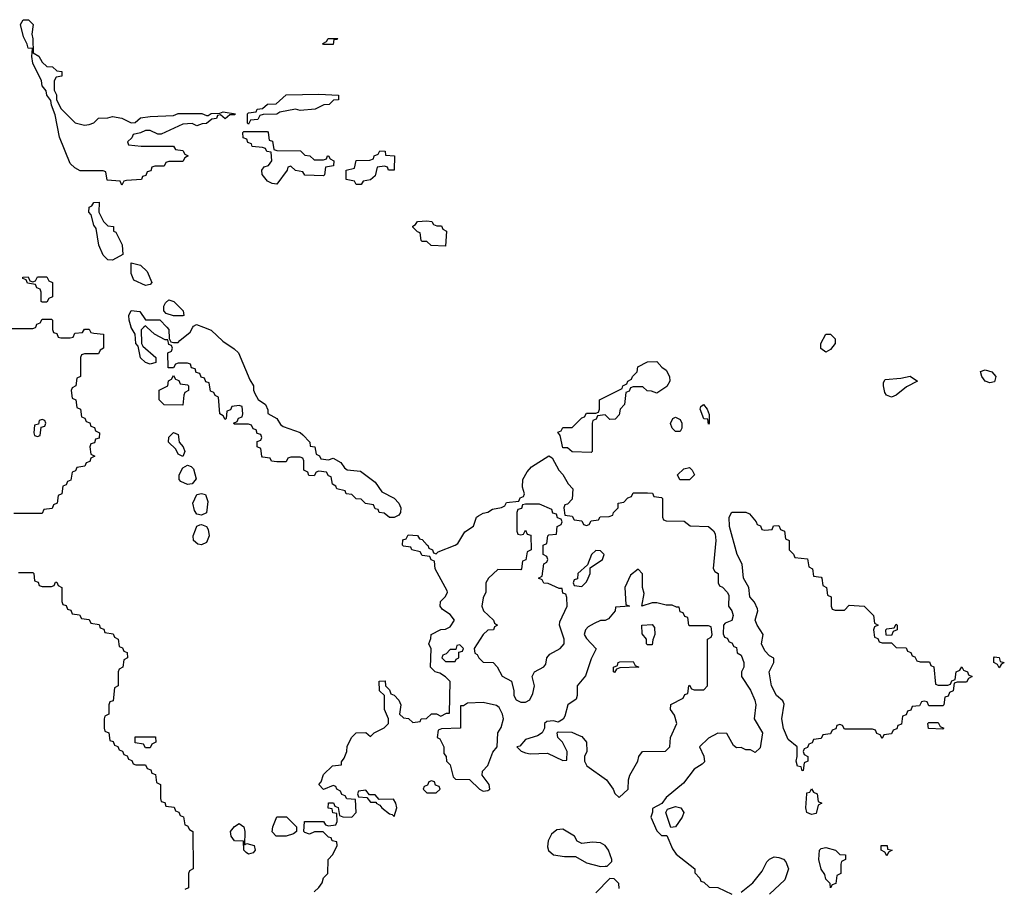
# Model space of a CAD drawing. Header units: inches. Extents: x 2777885 to 2884230, y 684484 to 829189.
# Tile 25 of 239: x 2834234 to 2838431, y 737607 to 741311. Entities that reach past the tile are written whole.
import ezdxf

# ---------------------------------------------------------------- set-up
doc = ezdxf.new("R2010")
doc.units = ezdxf.units.IN
doc.header["$MEASUREMENT"] = 0
doc.layers.add('C8733', color=7, linetype='Continuous')
doc.layers.add('C8734', color=7, linetype='Continuous')

msp = doc.modelspace()

# ---------------------------------------------------------------- linework, layer by layer
at = {"layer": 'C8733', "color": 6}
for points in [[(2834057.7, 740000), (2834058, 739998), (2834070, 739994), (2834290, 739994), (2834302, 739998), (2834302.7, 740000)], [(2834374, 740000), (2834374, 739990), (2834378, 739978), (2834392.7, 739972.7), (2834398, 739958), (2834410, 739954), (2834450, 739954), (2834462, 739958), (2834470, 739974), (2834502, 739978), (2834510, 739992), (2834530, 739992), (2834538, 739978), (2834550, 739974), (2834591.3, 739970), (2834592, 739910), (2834578, 739902), (2834570, 739886), (2834510, 739886), (2834498, 739882), (2834494, 739870), (2834494, 739790), (2834478, 739782), (2834474, 739750), (2834458, 739742), (2834454, 739730), (2834458, 739698), (2834474, 739690), (2834478, 739658), (2834494, 739650), (2834498, 739618), (2834512.7, 739612.7), (2834518, 739598), (2834532.7, 739592.7), (2834538, 739578), (2834552.7, 739572.7), (2834558, 739558), (2834574, 739550), (2834572.7, 739527.3), (2834558, 739522), (2834552.7, 739507.3), (2834538, 739502), (2834534, 739490), (2834538, 739458), (2834554, 739450), (2834538, 739442), (2834532.7, 739427.3), (2834518, 739422), (2834512.7, 739407.3), (2834478, 739402), (2834472.7, 739387.3), (2834458, 739382), (2834452.7, 739347.3), (2834438, 739342), (2834432.7, 739327.3), (2834418, 739322), (2834414, 739290), (2834398, 739282), (2834394, 739250), (2834378, 739242), (2834372.7, 739227.3), (2834338, 739222), (2834330, 739206), (2834210, 739206)], [(2834763.7, 740000), (2834751.6, 739988.4), (2834754, 739930), (2834758.8, 739918.8), (2834814, 739870), (2834814, 739850), (2834790, 739842), (2834770, 739849.2), (2834750, 739869.3), (2834739.3, 739919.3), (2834729.4, 739930), (2834726, 739970), (2834710, 739999), (2834709.7, 740000)], [(2835017.2, 740000), (2835050, 739986.8), (2835100.4, 739940.4), (2835148.3, 739908.3), (2835166.8, 739890), (2835215.3, 739775.3), (2835230.6, 739750.6), (2835231, 739731), (2835236.9, 739716.9), (2835251.3, 739691.3), (2835282, 739670), (2835292, 739648), (2835292, 739632), (2835330, 739611.3), (2835345.4, 739585.4), (2835356.9, 739576.9), (2835430.6, 739550.6), (2835441.4, 739541.4), (2835471.3, 739510), (2835472.7, 739492.7), (2835492, 739490), (2835498, 739458), (2835512, 739452), (2835518, 739438), (2835550, 739434), (2835570, 739442), (2835603.6, 739423.6), (2835619.6, 739399.6), (2835630, 739392), (2835686.4, 739386.4), (2835750, 739338.8), (2835778, 739298), (2835830, 739270.6), (2835850.6, 739250), (2835858.8, 739230), (2835858, 739210), (2835850, 739198), (2835830, 739188), (2835810, 739188), (2835787.3, 739207.3), (2835766, 739210), (2835762, 739222), (2835750, 739226), (2835742, 739242), (2835708.4, 739248.4), (2835690, 739266), (2835668.4, 739268.4), (2835650, 739286), (2835626, 739290), (2835622, 739302), (2835586, 739310), (2835582, 739322), (2835568, 739330), (2835562, 739362), (2835550, 739366), (2835542, 739382), (2835510, 739386), (2835498, 739382), (2835490, 739366), (2835467.3, 739367.3), (2835462, 739382), (2835446, 739390), (2835446, 739430), (2835442, 739442), (2835430, 739446), (2835390, 739446), (2835378, 739442), (2835370, 739426), (2835330, 739426), (2835308.4, 739428.4), (2835302, 739442), (2835270, 739446), (2835266, 739450), (2835262, 739482), (2835246, 739490), (2835247.3, 739512.7), (2835262, 739518), (2835266, 739530), (2835262, 739542), (2835247.3, 739547.3), (2835242, 739562), (2835230, 739566), (2835222, 739582), (2835210, 739586), (2835150, 739586), (2835146, 739590), (2835162, 739598), (2835167.3, 739612.7), (2835182, 739618), (2835186, 739630), (2835182, 739662), (2835170, 739666), (2835138, 739662), (2835132.7, 739647.3), (2835118, 739642), (2835114, 739610), (2835110, 739606), (2835102, 739622), (2835088, 739630), (2835082, 739702), (2835068, 739708), (2835062, 739722), (2835047.3, 739727.3), (2835042, 739762), (2835027.3, 739767.3), (2835022, 739782), (2835007.3, 739787.3), (2835002, 739802), (2834987.3, 739807.3), (2834982, 739822), (2834967.3, 739827.3), (2834962, 739842), (2834950, 739846), (2834910, 739846), (2834898, 739842), (2834890, 739826), (2834867.3, 739827.3), (2834866, 739890), (2834882, 739898), (2834886, 739910), (2834882, 739922), (2834870, 739926), (2834866, 739946), (2834854, 739946), (2834809.6, 739969.6), (2834776.5, 740000)], [(2834861.5, 740000), (2834870.6, 739990.6), (2834872, 739952), (2834878, 739938), (2834890, 739934), (2834910, 739934), (2834916.4, 739943.6), (2834961.2, 739978.8), (2834972.8, 740000)], [(2835490, 737592), (2835510, 737611.3), (2835524, 737630), (2835530, 737652), (2835548, 737670), (2835548.7, 737730), (2835568.9, 737751.1), (2835588, 737790), (2835586, 737806), (2835566, 737810), (2835562, 737822), (2835550, 737826), (2835528, 737848), (2835491.6, 737848.4), (2835470, 737838), (2835450, 737846), (2835446, 737850), (2835448, 737892), (2835530, 737892), (2835538, 737878), (2835550, 737874), (2835582, 737878), (2835587.3, 737892.7), (2835586, 737926), (2835568.7, 737928.7), (2835566, 737946), (2835548.9, 737948.9), (2835550, 737972), (2835572, 737972), (2835578, 737958), (2835591.6, 737951.6), (2835598, 737918), (2835612, 737912), (2835650, 737911.3), (2835668.7, 737930), (2835666, 737986), (2835628.4, 737988.4), (2835622, 738002), (2835607.3, 738007.3), (2835602, 738022), (2835586, 738030), (2835582, 738042), (2835570, 738046), (2835530, 738028), (2835509, 738050), (2835519, 738061), (2835530, 738092), (2835568, 738130), (2835606, 738134), (2835606, 738146), (2835618, 738162), (2835628.7, 738190), (2835630, 738214), (2835650, 738252), (2835668, 738270), (2835710, 738271.3), (2835730, 738254), (2835746, 738270), (2835788.4, 738291.6), (2835806, 738310), (2835806, 738330), (2835789.2, 738369.2), (2835789, 738429), (2835768.7, 738450), (2835766, 738490), (2835792.7, 738492.7), (2835794, 738470), (2835810, 738454), (2835816.9, 738436.9), (2835830, 738431), (2835850.8, 738410), (2835858.8, 738390), (2835854, 738350), (2835870, 738334), (2835891.3, 738331.3), (2835910, 738314), (2835942, 738318), (2835946, 738330), (2835968, 738332), (2835990, 738351.3), (2836011.1, 738351.1), (2836030, 738342), (2836054, 738354), (2836066, 738354), (2836068.7, 738488.7), (2836049.2, 738509.2), (2836024.7, 738524.7), (2836006, 738530), (2835986, 738550), (2835988.9, 738628.9), (2835978, 738650), (2835987.3, 738672.7), (2835988, 738690), (2836030, 738711.3), (2836050, 738712), (2836070, 738722), (2836088, 738750), (2836070, 738775.3), (2836036.4, 738796.4), (2836026, 738810), (2836028.7, 738830), (2836048.9, 738851.1), (2836058, 738870), (2836056.4, 738876.4), (2836006, 738970), (2836002, 739002), (2835988, 739008), (2835982, 739022), (2835950, 739026), (2835942, 739042), (2835906, 739050), (2835902, 739062), (2835870, 739066), (2835866, 739070), (2835867.3, 739092.7), (2835882, 739098), (2835890, 739114), (2835930, 739112), (2835938, 739098), (2835950, 739094), (2835971.1, 739071.1), (2835974, 739070), (2835978, 739058), (2835994, 739050), (2835998, 739038), (2836010, 739034), (2836018, 739042), (2836090, 739070.6), (2836102, 739078), (2836132.3, 739127.7), (2836169, 739151), (2836182, 739190), (2836190, 739196), (2836210, 739206.8), (2836229.4, 739210.6), (2836250, 739224.7), (2836288.4, 739231.6), (2836302, 739238), (2836310, 739252), (2836362, 739258), (2836368, 739272), (2836382, 739278), (2836386, 739290), (2836378, 739318), (2836379.3, 739350), (2836396.9, 739383.1), (2836415.6, 739404.4), (2836490, 739452), (2836503.6, 739443.6), (2836532, 739390), (2836550, 739372), (2836571.6, 739331.6), (2836592, 739310), (2836590, 739266), (2836570, 739246), (2836558, 739242), (2836554, 739230), (2836558, 739198), (2836590, 739194), (2836598, 739178), (2836630, 739174), (2836638, 739158), (2836650, 739154), (2836662, 739158), (2836670, 739174), (2836702, 739178), (2836708.4, 739191.6), (2836747.3, 739192.7), (2836762, 739198), (2836766, 739210), (2836786, 739230), (2836786, 739250), (2836810, 739254), (2836827.3, 739272.7), (2836842, 739278), (2836850, 739294), (2836910, 739294), (2836931.6, 739291.6), (2836938, 739278), (2836970, 739274), (2836974, 739270), (2836974, 739190), (2836978, 739178), (2836990, 739174), (2837067.3, 739172.7), (2837092.7, 739152.7), (2837170, 739150.5), (2837191.4, 739131.4), (2837198.5, 739118.5), (2837202, 739090), (2837191, 738971), (2837198, 738958), (2837211, 738950), (2837211, 738910), (2837216.9, 738896.9), (2837230, 738891), (2837250, 738870.8), (2837256.7, 738856.7), (2837256.3, 738810), (2837270, 738790.8), (2837276.3, 738770), (2837270, 738749.2), (2837242, 738738), (2837234, 738730), (2837232.7, 738692.7), (2837238, 738678), (2837250, 738674), (2837258, 738658), (2837270, 738654), (2837278, 738638), (2837290, 738634), (2837292, 738612), (2837310, 738602), (2837320.7, 738570), (2837321, 738550), (2837311.3, 738530), (2837311.3, 738510), (2837350, 738452), (2837367.7, 738410), (2837372.2, 738390), (2837364.9, 738330), (2837400.5, 738270), (2837390, 738206), (2837370, 738186), (2837350, 738198), (2837330, 738198), (2837310, 738208), (2837290, 738206), (2837276.4, 738216.4), (2837248, 738268), (2837210, 738268.7), (2837170, 738248), (2837132, 738210), (2837151.1, 738171.1), (2837152.7, 738147.3), (2837143.6, 738136.4), (2837110, 738115.3), (2837063.8, 738056.2), (2836990, 737994), (2836971.3, 737968.7), (2836932, 737948), (2836932, 737932), (2836924.7, 737910), (2836950, 737852), (2836970, 737832), (2836992.7, 737832.7), (2837016.3, 737776.3), (2837033.2, 737753.2), (2837112, 737690), (2837112.7, 737672.7), (2837134, 737650), (2837138, 737638), (2837150, 737634), (2837172.7, 737612.7), (2837210, 737611.3), (2837270, 737582.8)], [(2834230, 738954), (2834290, 738954), (2834294, 738950), (2834298, 738918), (2834312.7, 738912.7), (2834318, 738898), (2834330, 738894), (2834370, 738894), (2834382, 738898), (2834387.3, 738912.7), (2834392.7, 738912.7), (2834398, 738898), (2834414, 738890), (2834414, 738830), (2834418, 738818), (2834432.7, 738812.7), (2834438, 738798), (2834452.7, 738792.7), (2834458, 738778), (2834490, 738774), (2834498, 738758), (2834530, 738754), (2834538, 738738), (2834572.7, 738732.7), (2834578, 738718), (2834592.7, 738712.7), (2834598, 738698), (2834632.7, 738692.7), (2834638, 738678), (2834654, 738670), (2834658, 738638), (2834672.7, 738632.7), (2834678, 738618), (2834692.7, 738612.7), (2834694, 738590), (2834678, 738582), (2834674, 738550), (2834658, 738542), (2834654, 738530), (2834654, 738470), (2834638, 738462), (2834632.7, 738407.3), (2834618, 738402), (2834614, 738390), (2834614, 738350), (2834598, 738342), (2834594, 738330), (2834594, 738290), (2834598, 738278), (2834614, 738270), (2834618, 738238), (2834632.7, 738232.7), (2834638, 738218), (2834652.7, 738212.7), (2834658, 738198), (2834672.7, 738192.7), (2834678, 738178), (2834692.7, 738172.7), (2834698, 738158), (2834712.7, 738152.7), (2834718, 738138), (2834730, 738134), (2834770, 738134), (2834778, 738118), (2834792.7, 738112.7), (2834798, 738098), (2834812.7, 738092.7), (2834818, 738058), (2834834, 738050), (2834834, 737990), (2834838, 737978), (2834852.7, 737972.7), (2834858, 737958), (2834892.7, 737952.7), (2834898, 737938), (2834912.7, 737932.7), (2834918, 737918), (2834932.7, 737912.7), (2834938, 737878), (2834950, 737874), (2834958, 737858), (2834972, 737850), (2834974, 737690), (2834958, 737682), (2834954, 737670), (2834954, 737610), (2834938, 737602)], [(2837309.3, 737590.7), (2837359, 737630), (2837398.9, 737681.1), (2837419.3, 737720.7), (2837430, 737731), (2837450, 737741), (2837470, 737738.8), (2837490, 737731), (2837500.7, 737720.7), (2837510.8, 737690), (2837496, 737644), (2837430, 737582)], [(2836790, 737606), (2836788.4, 737628.4), (2836768, 737648), (2836750, 737648.7), (2836690, 737588)]]:
    msp.add_lwpolyline(points, dxfattribs=at)
for points in [[(2837670, 739894), (2837649.7, 739909.7), (2837649.7, 739930.3), (2837670, 739970.7), (2837690, 739970.6), (2837710.4, 739950), (2837710.3, 739929.7), (2837690, 739904.2)], [(2836950, 739718), (2836927.3, 739727.3), (2836908.4, 739728.4), (2836890, 739746), (2836850, 739746), (2836838, 739742), (2836832.7, 739727.3), (2836818, 739722), (2836812, 739670), (2836794, 739650), (2836790, 739626), (2836772.7, 739607.3), (2836750, 739606), (2836730, 739626), (2836698, 739622), (2836692, 739608), (2836678, 739602), (2836674, 739590), (2836674, 739470), (2836670, 739466), (2836590, 739468), (2836570, 739486), (2836550, 739486), (2836538, 739538), (2836528, 739552), (2836542, 739558), (2836550, 739572), (2836590, 739572), (2836630, 739614), (2836642, 739618), (2836650, 739634), (2836690, 739634), (2836702, 739638), (2836706, 739650), (2836706, 739690), (2836802, 739738), (2836806, 739750), (2836822, 739758), (2836826, 739770), (2836842, 739778), (2836846, 739790), (2836866, 739810), (2836869.1, 739830.9), (2836910, 739852), (2836950, 739854), (2836971, 739830), (2836990, 739817.3), (2837003.8, 739790), (2837005.5, 739770), (2836993.4, 739746.6)], [(2834930, 739668), (2834850, 739669), (2834829.2, 739690), (2834828.4, 739731.6), (2834866, 739750), (2834868.4, 739771.6), (2834882, 739778), (2834890, 739794), (2834898, 739778), (2834912.7, 739772.7), (2834918, 739758), (2834950, 739754), (2834954, 739750), (2834954, 739730), (2834938, 739722), (2834934, 739710)], [(2838370, 739762.4), (2838349.8, 739769.8), (2838335.1, 739790), (2838329.4, 739810.6), (2838350, 739818), (2838378.8, 739810), (2838394.9, 739790), (2838390, 739767.3)], [(2837950, 739702), (2837929.7, 739709.7), (2837922, 739722), (2837916.9, 739750), (2837916.5, 739763.5), (2837923.7, 739776.3), (2837990, 739782), (2838030, 739791), (2838062, 739770), (2838014.2, 739745.8), (2837970, 739709.4)], [(2837170, 739586), (2837167.3, 739607.3), (2837150, 739608.7), (2837135.3, 739650), (2837138, 739662), (2837149.1, 739670.9), (2837164.7, 739650), (2837172.7, 739627.3), (2837174, 739590)], [(2834330, 739606), (2834318, 739602), (2834314, 739586), (2834298, 739582), (2834294, 739550), (2834298, 739538), (2834310, 739534), (2834322, 739538), (2834326, 739574), (2834342, 739578), (2834346, 739590), (2834342, 739602)], [(2837030, 739555.3), (2837015.3, 739570), (2837008.9, 739588.9), (2837018, 739610), (2837030, 739616), (2837050, 739606), (2837057.1, 739590), (2837057.3, 739570), (2837050, 739555.3)], [(2834930, 739448.7), (2834910, 739458), (2834900.2, 739480.2), (2834869.4, 739510), (2834870, 739531.3), (2834890, 739551), (2834910, 739542), (2834914.8, 739510), (2834930.8, 739490), (2834938.8, 739470)], [(2834950, 739329.6), (2834921.7, 739341.7), (2834914.5, 739350), (2834913.6, 739370), (2834930, 739400.7), (2834950, 739411), (2834965.5, 739405.5), (2834975.8, 739395.8), (2834987.3, 739352.7), (2834970, 739332.7)], [(2837048.4, 739348.4), (2837038, 739370), (2837064.7, 739395.3), (2837090, 739401), (2837101, 739390), (2837110.4, 739370), (2837090, 739349)], [(2835010, 739199), (2834990, 739202), (2834978.9, 739218.9), (2834972.3, 739250), (2834990, 739286), (2835010, 739291.3), (2835026, 739286), (2835036, 739256), (2835030, 739209)], [(2836450, 739246), (2836390, 739246), (2836378, 739242), (2836372.7, 739227.3), (2836358, 739222), (2836354, 739210), (2836354, 739130), (2836358, 739118), (2836370, 739114), (2836382, 739118), (2836390, 739134), (2836398, 739118), (2836412.7, 739112.7), (2836414, 739050), (2836398, 739042), (2836391.6, 739008.4), (2836378, 739002), (2836374, 738970), (2836370, 738966), (2836272.7, 738967.3), (2836232, 738930), (2836222, 738910), (2836222, 738870), (2836210, 738846), (2836204.7, 738810), (2836212, 738790), (2836254, 738750), (2836258, 738738), (2836271.3, 738730), (2836258, 738722), (2836254, 738710), (2836230, 738708.7), (2836210, 738689), (2836172, 738630), (2836174, 738610), (2836184.7, 738604.7), (2836192, 738590), (2836210, 738572), (2836252, 738570), (2836270, 738552), (2836291.3, 738511.3), (2836330.6, 738490.6), (2836341, 738450), (2836341, 738430), (2836350.9, 738410.9), (2836370, 738401), (2836390, 738401), (2836409.1, 738410.9), (2836422, 738438), (2836429, 738470), (2836419, 738510), (2836428.7, 738530), (2836468.7, 738551.3), (2836476.4, 738563.6), (2836482, 738590), (2836493.6, 738606.4), (2836538, 738630), (2836555.3, 738650), (2836555.3, 738670), (2836535.3, 738730), (2836536.4, 738743.6), (2836568, 738810), (2836567.3, 738847.3), (2836562, 738862), (2836550, 738866), (2836546, 738886), (2836534, 738886), (2836487.3, 738907.3), (2836468.4, 738908.4), (2836462, 738922), (2836446, 738930), (2836462, 738938), (2836468.4, 738991.6), (2836482, 738998), (2836486, 739010), (2836482, 739022), (2836466, 739030), (2836466, 739070), (2836482, 739078), (2836486, 739110), (2836490, 739114), (2836522, 739118), (2836526, 739150), (2836542, 739158), (2836546, 739170), (2836542, 739182), (2836527.3, 739187.3), (2836522, 739202), (2836507.3, 739207.3), (2836502, 739222)], [(2837410, 739134), (2837442, 739138), (2837447.3, 739152.7), (2837470, 739154), (2837478, 739138), (2837494, 739130), (2837498, 739098), (2837514, 739090), (2837514, 739050), (2837532.7, 739032.7), (2837538, 739018), (2837592.7, 739012.7), (2837598, 738978), (2837614, 738970), (2837618, 738938), (2837650, 738934), (2837654, 738930), (2837658, 738898), (2837674, 738890), (2837678, 738858), (2837694, 738850), (2837694, 738810), (2837698, 738798), (2837710, 738794), (2837750, 738794), (2837770, 738814), (2837834, 738810), (2837874, 738770), (2837878, 738738), (2837894, 738730), (2837878, 738722), (2837874, 738710), (2837878, 738678), (2837892.7, 738672.7), (2837898, 738658), (2837910, 738654), (2837950, 738654), (2837970, 738634), (2838012.7, 738632.7), (2838018, 738618), (2838032.7, 738612.7), (2838038, 738598), (2838050, 738594), (2838058, 738578), (2838072.7, 738572.7), (2838112.7, 738572.7), (2838118, 738558), (2838131.6, 738551.6), (2838138, 738478), (2838150, 738474), (2838190, 738474), (2838202, 738478), (2838207.3, 738492.7), (2838222, 738498), (2838226, 738530), (2838242, 738538), (2838250, 738552), (2838258, 738538), (2838274, 738530), (2838278, 738518), (2838294, 738510), (2838278, 738502), (2838270, 738486), (2838230, 738486), (2838218, 738482), (2838214, 738450), (2838198, 738442), (2838192.7, 738427.3), (2838178, 738422), (2838174, 738390), (2838170, 738386), (2838110, 738386), (2838102, 738402), (2838090, 738406), (2838078, 738402), (2838070, 738386), (2838038, 738382), (2838032.7, 738367.3), (2838018, 738362), (2838012.7, 738347.3), (2837998, 738342), (2837992.7, 738307.3), (2837978, 738302), (2837972.7, 738287.3), (2837958, 738282), (2837950, 738266), (2837918, 738262), (2837910, 738246), (2837902, 738262), (2837887.3, 738267.3), (2837882, 738282), (2837870, 738286), (2837750, 738286), (2837742, 738302), (2837730, 738306), (2837718, 738302), (2837712.7, 738287.3), (2837698, 738282), (2837690, 738266), (2837658, 738262), (2837650, 738246), (2837618, 738242), (2837612.7, 738227.3), (2837598, 738222), (2837592.7, 738207.3), (2837578, 738202), (2837574, 738190), (2837578, 738178), (2837594, 738170), (2837594, 738150), (2837578, 738142), (2837574, 738110), (2837570, 738108), (2837566, 738126), (2837550, 738128), (2837544, 738150), (2837548.7, 738170), (2837548, 738210), (2837510, 738241.2), (2837490, 738288.7), (2837483.6, 738330), (2837492.5, 738392.5), (2837486.8, 738406.8), (2837460.7, 738430), (2837439.6, 738470), (2837429.7, 738530), (2837449, 738570), (2837448.7, 738588.7), (2837430, 738599), (2837410, 738619.3), (2837396.2, 738650), (2837404, 738690), (2837377.2, 738730), (2837369.6, 738750), (2837381.2, 738790), (2837379.3, 738799.3), (2837367, 738827), (2837347, 738850), (2837342.7, 738890), (2837319.3, 738930), (2837314, 738990), (2837293.2, 739030), (2837259.6, 739150), (2837258, 739190), (2837270, 739210.8), (2837330, 739211.3), (2837344.7, 739204.7), (2837374, 739170), (2837378, 739158), (2837392.7, 739152.7), (2837398, 739138)], [(2835010, 739072), (2834994.2, 739074.2), (2834975.1, 739090), (2834974, 739110), (2834983.6, 739136.4), (2834990, 739151.3), (2835002.7, 739157.3), (2835010, 739158.8), (2835030, 739150.8), (2835037.3, 739137.3), (2835042, 739110), (2835030, 739081.2)], [(2836690, 739048), (2836672, 739030), (2836654, 738986), (2836614, 738950), (2836612.7, 738927.3), (2836598, 738922), (2836594, 738910), (2836598, 738898), (2836630, 738894), (2836650, 738914), (2836658, 738930), (2836666, 738950), (2836666, 738974), (2836718, 739010), (2836726, 739030), (2836710, 739046)], [(2836870, 738968.7), (2836838, 738942), (2836813.4, 738890), (2836818, 738818), (2836834, 738810), (2836774, 738806), (2836772, 738790), (2836743.5, 738756.5), (2836730, 738749), (2836710, 738749), (2836683.4, 738736.6), (2836657.3, 738722.7), (2836646, 738710), (2836641, 738690), (2836650, 738672), (2836691.1, 738628.9), (2836670, 738586), (2836646, 738514), (2836611, 738470), (2836610.8, 738430), (2836606.4, 738413.6), (2836571, 738390), (2836558.5, 738341.5), (2836551, 738329), (2836530, 738315.3), (2836510, 738322), (2836482, 738318), (2836472, 738310), (2836472, 738290), (2836462, 738270), (2836442, 738258), (2836390, 738242), (2836366, 738214), (2836354, 738210), (2836371.6, 738191.6), (2836390, 738184.7), (2836410, 738181), (2836483.6, 738183.6), (2836550, 738152), (2836566, 738154), (2836568, 738190), (2836548, 738230), (2836528, 738250), (2836526, 738270), (2836530, 738274), (2836587.3, 738272.7), (2836619.6, 738259.6), (2836630, 738254), (2836650.8, 738230), (2836651.3, 738190), (2836642, 738170), (2836642, 738150), (2836652, 738130), (2836736, 738070), (2836764.7, 738030), (2836771.6, 738011.6), (2836790, 737994), (2836828, 738030), (2836829.2, 738069.2), (2836835.1, 738090), (2836869.3, 738150), (2836874, 738170), (2836889.3, 738190.7), (2836987.3, 738192.7), (2837006, 738210), (2837008, 738250), (2837035.3, 738310), (2837025.2, 738345.2), (2837008.7, 738370), (2837009.2, 738390.8), (2837062, 738418), (2837070, 738434), (2837082, 738438), (2837086, 738470), (2837090, 738474), (2837098, 738458), (2837110, 738454), (2837150, 738454), (2837166, 738470), (2837166, 738670), (2837182, 738678), (2837186, 738690), (2837182, 738722), (2837170, 738726), (2837090, 738726), (2837086, 738730), (2837082, 738762), (2837070, 738766), (2837062, 738782), (2837050, 738786), (2837046, 738806), (2837034, 738806), (2837015.3, 738815.3), (2836990, 738814), (2836950, 738824), (2836930, 738824), (2836886, 738810), (2836896, 738864), (2836889.4, 738890.6), (2836888.9, 738948.9)], [(2836910, 738646), (2836906, 738650), (2836906, 738670), (2836888, 738692), (2836886, 738730), (2836930, 738732), (2836939.6, 738719.6), (2836942, 738690), (2836932.7, 738667.3), (2836930, 738646)], [(2837950, 738686), (2837927.3, 738687.3), (2837926, 738710), (2837930, 738714), (2837962, 738718), (2837970, 738734), (2837974, 738730), (2837974, 738710), (2837958, 738702)], [(2836110, 738646), (2836098, 738642), (2836094, 738626), (2836070, 738626), (2836052.7, 738607.3), (2836038, 738602), (2836034, 738590), (2836050, 738574), (2836090, 738574), (2836095.3, 738584.7), (2836106, 738590), (2836106, 738614), (2836122, 738618), (2836126, 738630)], [(2838410, 738548), (2838402, 738562), (2838386, 738570), (2838386, 738590), (2838390, 738594), (2838410, 738592), (2838414, 738574), (2838431.3, 738570), (2838418, 738562)], [(2836770, 738528), (2836766, 738530), (2836766, 738550), (2836782, 738558), (2836786, 738570), (2836792.7, 738572.7), (2836850, 738574), (2836858, 738558), (2836874, 738550), (2836792.7, 738547.3), (2836778, 738542)], [(2836210, 738399.5), (2836143.5, 738396.5), (2836126, 738386), (2836114, 738386), (2836114, 738290), (2836032.7, 738287.3), (2836018, 738282), (2836014, 738250), (2836024.7, 738244.7), (2836042, 738210), (2836042, 738182), (2836052, 738170), (2836054, 738150), (2836070, 738134), (2836082, 738082), (2836092.7, 738072.7), (2836151.6, 738071.6), (2836194, 738030), (2836210, 738022), (2836230, 738024.7), (2836238, 738030), (2836235.3, 738050), (2836206, 738090), (2836207.3, 738107.3), (2836229.3, 738130.7), (2836251.8, 738188.2), (2836269, 738210), (2836272.7, 738270), (2836286.3, 738293.7), (2836296.2, 738330), (2836292.3, 738350), (2836278, 738378), (2836267, 738387)], [(2838170, 738286), (2838108.4, 738288.4), (2838106, 738310), (2838110, 738314), (2838150, 738314), (2838158, 738298), (2838174, 738290)], [(2834770, 738206), (2834762, 738222), (2834727.3, 738227.3), (2834727.3, 738252.7), (2834812.7, 738252.7), (2834814, 738230), (2834798, 738222), (2834790, 738206)], [(2835990, 738066), (2835978, 738062), (2835972.7, 738047.3), (2835958, 738042), (2835954, 738030), (2835970, 738014), (2836010, 738014), (2836026, 738030), (2836022, 738042), (2836007.3, 738047.3), (2836002, 738062)], [(2837610, 737922), (2837589.3, 737930.7), (2837586, 737950), (2837589.1, 738010.9), (2837590, 738014), (2837602, 738018), (2837610, 738032), (2837618, 738018), (2837634, 738010), (2837638, 737978), (2837654, 737970), (2837638, 737962), (2837630, 737926)], [(2835710, 738026), (2835678, 738022), (2835674, 738010), (2835678, 737998), (2835714, 737994), (2835730, 737974), (2835754, 737974), (2835754, 737970), (2835770, 737962), (2835778, 737950), (2835810, 737924.7), (2835822, 737922), (2835830, 737914), (2835842, 737950), (2835838, 737970), (2835828, 737988), (2835766, 737986), (2835750, 738006), (2835726, 738006)], [(2837010, 737866), (2836988.7, 737930), (2836995.3, 737944.7), (2837030, 737956), (2837052, 737950), (2837066, 737930), (2837058.8, 737910), (2837030, 737869)], [(2835370, 737829.6), (2835328, 737830), (2835310, 737848), (2835313.2, 737870), (2835330, 737912), (2835371.6, 737911.6), (2835414, 737870), (2835414, 737850), (2835401, 737839)], [(2835192.7, 737792.7), (2835202, 737798), (2835234, 737790), (2835238.7, 737770), (2835230, 737758.4), (2835210, 737752.3), (2835199.6, 737759.6), (2835189.4, 737770), (2835188.4, 737808.4), (2835150, 737809.5), (2835136, 737830), (2835132.7, 737850), (2835149.6, 737870.4), (2835170, 737884), (2835190.2, 737870), (2835194.3, 737850)], [(2836550, 737859.5), (2836523.8, 737856.2), (2836501.3, 737838.7), (2836487.7, 737810), (2836484.5, 737784.5), (2836488.1, 737768.1), (2836510, 737750.8), (2836556.5, 737743.5), (2836603.6, 737743.6), (2836650, 737716), (2836710, 737701), (2836730, 737702), (2836738, 737702), (2836748.7, 737711.3), (2836758, 737722), (2836758, 737730), (2836744, 737770), (2836729.4, 737789.4), (2836710, 737801.2), (2836675.3, 737804.7), (2836630, 737798), (2836610, 737808), (2836599, 737830)], [(2837690, 737608.7), (2837688.4, 737628.4), (2837670, 737646), (2837666, 737666), (2837650, 737688.7), (2837640.9, 737730), (2837643.7, 737770), (2837650, 737777.3), (2837670, 737782), (2837712, 737770), (2837730, 737752), (2837754, 737750), (2837754, 737730), (2837738, 737722), (2837734, 737710), (2837734, 737670), (2837718, 737662), (2837712.7, 737627.3), (2837698, 737622)], [(2837930, 737746), (2837922, 737762), (2837906, 737770), (2837906, 737790), (2837932, 737790), (2837934, 737774), (2837954, 737770), (2837938, 737762)]]:
    msp.add_lwpolyline(points, close=True, dxfattribs=at)
at = {"layer": 'C8734', "color": 6}
for points in [[(2834510, 740862), (2834530, 740864.7), (2834550, 740872), (2834570, 740891.3), (2834610, 740892), (2834630, 740898), (2834670, 740891.3), (2834710, 740872), (2834727.3, 740872.7), (2834750, 740892), (2834790, 740898), (2834890, 740902), (2834910, 740911.3), (2835010.8, 740910.8), (2835030, 740902), (2835038, 740902), (2835050, 740911.3), (2835087.3, 740912.7), (2835102, 740918), (2835154, 740910), (2835150, 740906), (2835130, 740906), (2835110, 740888.7), (2835090, 740906), (2835078, 740902), (2835074, 740890), (2835052.7, 740887.3), (2835030, 740868), (2835012.7, 740867.3), (2834990, 740858), (2834970, 740868), (2834930, 740866), (2834836.9, 740823.1), (2834823.1, 740823.1), (2834790, 740838), (2834770, 740838), (2834750, 740828), (2834718, 740822), (2834712.7, 740807.3), (2834694, 740790), (2834698, 740778), (2834751.6, 740771.6), (2834890, 740772), (2834898, 740758), (2834930, 740754), (2834938, 740738), (2834952, 740730), (2834938, 740722), (2834930, 740706), (2834870, 740706), (2834858, 740702), (2834850, 740686), (2834810, 740686), (2834798, 740682), (2834792.7, 740667.3), (2834778, 740662), (2834772.7, 740647.3), (2834758, 740642), (2834754, 740630), (2834690, 740626), (2834678, 740622), (2834670, 740606), (2834662, 740622), (2834607.3, 740627.3), (2834602, 740662), (2834590, 740666), (2834492.7, 740667.3), (2834470, 740679), (2834450, 740698), (2834403.5, 740810), (2834385.6, 740905.6), (2834370, 740946), (2834366.8, 740966.8), (2834350, 740988.7), (2834347.2, 741007.2), (2834330, 741029), (2834327.3, 741050), (2834290, 741125.2), (2834285.8, 741154.2), (2834288.4, 741188.4), (2834270, 741189.2), (2834266.9, 741206.9), (2834250, 741238), (2834237.2, 741290), (2834248.9, 741311.1), (2834272, 741310), (2834291.3, 741290), (2834286, 741250), (2834290.7, 741230), (2834292, 741170), (2834315.9, 741155.9), (2834330.7, 741130.7), (2834350, 741111.3), (2834374, 741110), (2834392.7, 741092.7), (2834414, 741090), (2834414, 741070), (2834390, 741066), (2834382, 741050), (2834382, 741010), (2834390.9, 740990.9), (2834391.3, 740970), (2834411, 740931), (2834471.1, 740871.1)], [(2835530, 741206), (2835526, 741210), (2835542, 741218), (2835548.9, 741231.1), (2835591.1, 741231.1), (2835586, 741226), (2835574, 741226), (2835570, 741206)], [(2835430, 740924), (2835410, 740929), (2835343.6, 740916.4), (2835330, 740908), (2835272.7, 740907.3), (2835258, 740902), (2835250, 740886), (2835218, 740882), (2835210, 740866), (2835206, 740870), (2835206, 740910), (2835210, 740914), (2835242, 740918), (2835246, 740930), (2835270, 740932), (2835290, 740951.3), (2835327.3, 740952.7), (2835370, 740991.3), (2835510, 740994), (2835594, 740990), (2835594, 740970), (2835572, 740968), (2835554, 740950), (2835531.3, 740948.7), (2835494, 740930)], [(2835490, 740714), (2835530, 740714), (2835542, 740718), (2835546, 740730), (2835551.1, 740731.1), (2835558, 740718), (2835574, 740710), (2835572.7, 740687.3), (2835538, 740682), (2835534, 740650), (2835530, 740646), (2835450, 740648), (2835442, 740662), (2835410, 740668), (2835390, 740686), (2835378, 740682), (2835374, 740670), (2835330, 740609.2), (2835310, 740612.7), (2835290, 740622.7), (2835268.4, 740651.6), (2835266, 740670), (2835276.4, 740683.6), (2835295.3, 740690), (2835308.7, 740710), (2835306, 740746), (2835288.4, 740748.4), (2835282, 740762), (2835270, 740766), (2835226, 740770), (2835222, 740782), (2835207.3, 740787.3), (2835202, 740802), (2835187.3, 740807.3), (2835186, 740830), (2835190, 740834), (2835290, 740834), (2835294, 740830), (2835298, 740798), (2835312.7, 740792.7), (2835318, 740758), (2835330, 740754), (2835431.6, 740751.6), (2835450, 740734), (2835471.3, 740731.3)], [(2835831.1, 740668.9), (2835806, 740670), (2835802, 740682), (2835790, 740686), (2835758, 740682), (2835750, 740646), (2835730, 740628), (2835698, 740622), (2835690, 740608), (2835668.4, 740608.4), (2835662, 740622), (2835626, 740630), (2835626, 740670), (2835662, 740678), (2835668.9, 740711.1), (2835727.3, 740712.7), (2835742, 740718), (2835746, 740730), (2835762, 740738), (2835770, 740751.3), (2835792, 740750), (2835794, 740734), (2835832, 740730)], [(2834630, 740285.2), (2834610, 740286.6), (2834590, 740307.3), (2834571.1, 740350), (2834560.2, 740420.2), (2834550, 740435.3), (2834538.4, 740478.4), (2834529.7, 740490.3), (2834530, 740511.3), (2834542, 740518), (2834550, 740532), (2834572.7, 740532.7), (2834572, 740490), (2834591.1, 740451.1), (2834610, 740432), (2834634, 740430), (2834634, 740410), (2834644.7, 740404.7), (2834671.6, 740351.6), (2834674, 740310)], [(2836050, 740346), (2835988.9, 740348.9), (2835970, 740366), (2835950, 740366), (2835946, 740370), (2835942, 740402), (2835930, 740406), (2835910, 740426), (2835910, 740431.3), (2835922, 740438), (2835930, 740451), (2835970, 740454), (2835991.3, 740451.3), (2835998, 740438), (2836012.7, 740432.7), (2836032, 740432), (2836038, 740418), (2836054, 740410)], [(2834770, 740177.2), (2834720.9, 740200.9), (2834709.2, 740229.2), (2834710, 740274), (2834750, 740264.7), (2834777.3, 740237.3), (2834798, 740190), (2834790, 740182)], [(2834330, 740106), (2834326, 740110), (2834326, 740150), (2834322, 740162), (2834308, 740168), (2834302, 740182), (2834267.3, 740187.3), (2834262, 740202), (2834247.3, 740207.3), (2834247.3, 740212.7), (2834270, 740214), (2834278, 740198), (2834290, 740194), (2834302, 740198), (2834310, 740214), (2834350, 740214), (2834358, 740198), (2834374, 740190), (2834374, 740130), (2834358, 740122), (2834350, 740106)], [(2834890, 740048.7), (2834859, 740059), (2834849, 740070), (2834849.2, 740090), (2834856, 740104), (2834870, 740116), (2834891.3, 740110), (2834931.3, 740070), (2834934, 740050), (2834930, 740048.7)]]:
    msp.add_lwpolyline(points, close=True, dxfattribs=at)
for points in [[(2834709.7, 740000), (2834700.5, 740030), (2834699.5, 740050), (2834709.4, 740070.6), (2834746.4, 740066.4), (2834770, 740032), (2834831.1, 740031.1), (2834861.5, 740000)], [(2834302.7, 740000), (2834307.3, 740012.7), (2834322, 740018), (2834330, 740034), (2834370, 740034), (2834374, 740030), (2834374, 740000)], [(2834776.5, 740000), (2834770, 740006), (2834763.7, 740000)], [(2834972.8, 740000), (2834975.3, 740004.7), (2834988.4, 740011.6), (2835017.2, 740000)]]:
    msp.add_lwpolyline(points, dxfattribs=at)

doc.saveas('drawing.dxf')
